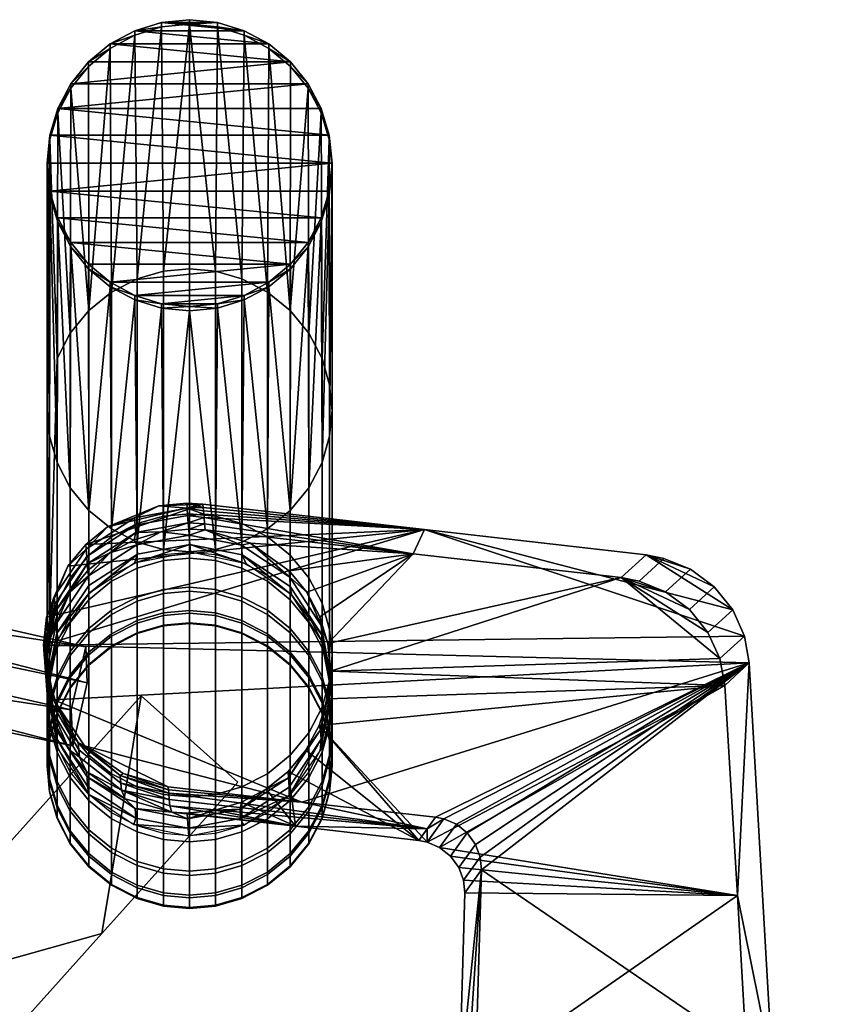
# Model space of a CAD drawing. Header units: millimetres. Extents: x -290 to 290, y -292 to 271.
# Tile 20 of 20: x 224 to 286, y 172 to 248. Entities that reach past the tile are written whole.
import ezdxf

# ---------------------------------------------------------------- set-up
doc = ezdxf.new("R2010")
doc.units = ezdxf.units.MM
for name, color, linetype in [('nozky', 250, 'Continuous'), ('podnoz', 7, 'Continuous'), ('podrucky', 251, 'Continuous')]:
    doc.layers.add(name, color=color, linetype=linetype)

msp = doc.modelspace()

# ---------------------------------------------------------------- meshes
at = {"layer": 'nozky'}
mesh = msp.add_polyface(dxfattribs=at)
corners = [(226.212, 238.662), (226.212, 238.317, 3), (226.832, 240.378, 3), (226.832, 240.724), (227.838, 242.282, 3), (226, 236.5), (226, 236.155, 3), (229.207, 243.969, 3), (227.838, 242.627), (230.882, 245.702), (230.882, 245.356, 3), (232.777, 246.379, 3), (234.836, 247.356), (234.836, 247.011, 3), (237, 247.227, 3), (232.777, 246.724), (229.207, 244.314), (230.882, 226.953, 3), (229.207, 228.34, 3), (230.882, 227.298), (229.207, 228.686), (227.838, 230.027, 3), (227.838, 230.373), (226.832, 231.931, 3), (226.832, 232.276), (226.212, 233.992, 3), (226.212, 234.338), (237, 247.573), (247.168, 232.276), (246.162, 230.373), (226.832, 232.276), (247.788, 234.338), (226.212, 234.338), (241.223, 246.724), (232.777, 246.724), (234.836, 247.356), (243.118, 245.702), (230.882, 245.702), (244.793, 244.314), (229.207, 244.314), (227.838, 242.627), (246.162, 242.627), (226.832, 240.724), (248, 236.5), (226, 236.5), (226.212, 238.662), (230.882, 227.298), (243.118, 227.298), (232.777, 226.276), (227.838, 230.373), (229.207, 228.686), (244.793, 228.686)]
mesh.append_faces([[corners[k] for k in face] for face in [(0, 1, 2, 2), (3, 2, 4, 4), (5, 6, 1, 1), (7, 8, 4, 4), (9, 10, 11, 11), (12, 13, 14, 14), (13, 15, 11, 11), (10, 16, 7, 7), (17, 18, 19, 19), (20, 18, 21, 21), (22, 21, 23, 23), (24, 23, 25, 25), (6, 26, 25, 25), (2, 3, 0, 0), (8, 3, 4, 4), (8, 7, 16, 16), (10, 9, 16, 16), (15, 13, 12, 12), (27, 12, 14, 14), (11, 15, 9, 9), (18, 20, 19, 19), (6, 5, 26, 26), (24, 25, 26, 26), (23, 24, 22, 22), (21, 22, 20, 20), (1, 0, 5, 5), (28, 29, 30, 30), (31, 28, 32, 32), (33, 34, 35, 35), (34, 36, 37, 37), (38, 39, 37, 37), (40, 41, 42, 42), (38, 40, 39, 39), (43, 44, 45, 45), (46, 47, 48, 48), (49, 30, 29, 29), (50, 49, 51, 51), (28, 30, 32, 32), (43, 32, 44, 44)]])
mesh = msp.add_polyface(dxfattribs=at)
corners = [(247.788, 238.317, 3), (248, 236.155, 3), (248, 236.5), (247.168, 240.378, 3), (247.788, 238.662), (244.793, 243.969, 3), (246.162, 242.282, 3), (246.162, 242.627), (241.223, 246.379, 3), (243.118, 245.356, 3), (243.118, 245.702), (244.793, 244.314), (239.164, 247.011, 3), (239.164, 247.356), (237, 247.227, 3), (247.168, 240.724), (246.162, 230.027, 3), (244.793, 228.34, 3), (244.793, 228.686), (246.162, 230.373), (247.168, 231.931, 3), (247.168, 232.276), (247.788, 233.992, 3), (247.788, 234.338), (243.118, 227.298), (243.118, 226.953, 3), (241.223, 246.724), (237, 247.573), (247.168, 240.724), (247.788, 238.662), (226.832, 240.724), (226.212, 234.338), (248, 236.5), (247.788, 234.338), (246.162, 242.627), (232.777, 246.724), (241.223, 246.724), (243.118, 245.702), (244.793, 244.314), (230.882, 245.702), (227.838, 242.627), (226.212, 238.662), (244.793, 228.686), (227.838, 230.373), (246.162, 230.373), (243.118, 227.298), (230.882, 227.298), (234.836, 247.356), (239.164, 247.356), (229.207, 228.686), (237, 247.573)]
mesh.append_faces([[corners[k] for k in face] for face in [(0, 1, 2, 2), (3, 0, 4, 4), (5, 6, 7, 7), (8, 9, 10, 10), (9, 5, 11, 11), (12, 13, 14, 14), (6, 3, 15, 15), (16, 17, 18, 18), (19, 20, 16, 16), (20, 21, 22, 22), (22, 23, 1, 1), (24, 17, 25, 25), (26, 12, 8, 8), (4, 15, 3, 3), (7, 6, 15, 15), (5, 7, 11, 11), (0, 2, 4, 4), (27, 14, 13, 13), (11, 10, 9, 9), (26, 8, 10, 10), (13, 12, 26, 26), (21, 20, 19, 19), (23, 22, 21, 21), (1, 23, 2, 2), (19, 16, 18, 18), (24, 18, 17, 17), (28, 29, 30, 30), (31, 32, 33, 33), (28, 30, 34, 34), (35, 36, 37, 37), (37, 38, 39, 39), (34, 40, 38, 38), (32, 41, 29, 29), (42, 43, 44, 44), (45, 46, 42, 42), (36, 47, 48, 48), (41, 30, 29, 29), (46, 49, 42, 42), (48, 47, 50, 50)]])
mesh = msp.add_polyface(dxfattribs=at)
corners = [(237, 225.427), (239.164, 225.298, 3), (237, 225.082, 3), (239.164, 225.644), (241.223, 225.93, 3), (234.836, 225.298, 3), (234.836, 225.644), (232.777, 225.93, 3), (230.882, 226.953, 3), (232.777, 226.276), (241.223, 226.276), (243.118, 226.953, 3), (243.118, 227.298), (230.882, 227.298), (241.223, 226.276), (239.164, 225.644), (234.836, 225.644), (237, 225.427), (243.118, 227.298), (232.777, 226.276), (196.793, -226.481), (195.772, -228.451), (195.772, -228.451, 3), (196.793, -226.481, 3), (199.981, -223.293), (198.222, -224.722), (198.222, -224.722, 3), (199.981, -223.293, 3), (203.999, -221.684), (201.951, -222.272), (201.951, -222.272, 3), (203.999, -221.684, 3), (208.001, -221.684), (206, -221.5), (206, -221.5, 3), (208.001, -221.684, 3), (212.019, -223.293), (210.049, -222.272), (210.049, -222.272, 3), (212.019, -223.293, 3), (215.207, -226.481), (213.778, -224.722), (213.778, -224.722, 3), (215.207, -226.481, 3), (216.228, -228.451), (216.228, -228.451, 3), (215.207, -226.481), (216.228, -228.451), (216.816, -230.498), (210.049, -222.272), (213.778, -224.722), (201.951, -222.272), (212.019, -223.293), (208.001, -221.684), (203.999, -221.684), (206, -221.5), (198.222, -224.722), (199.981, -223.293), (195.772, -228.451), (195.184, -230.498), (196.793, -226.481)]
mesh.append_faces([[corners[k] for k in face] for face in [(0, 1, 2, 2), (3, 4, 1, 1), (0, 2, 5, 5), (6, 5, 7, 7), (8, 9, 7, 7), (4, 10, 11, 11), (1, 0, 3, 3), (12, 11, 10, 10), (3, 10, 4, 4), (7, 9, 6, 6), (8, 13, 9, 9), (5, 6, 0, 0), (14, 15, 16, 16), (15, 17, 16, 16), (18, 14, 19, 19), (19, 14, 16, 16), (20, 21, 22, 23), (24, 25, 26, 27), (28, 29, 30, 31), (29, 24, 27, 30), (25, 20, 23, 26), (32, 33, 34, 35), (36, 37, 38, 39), (37, 32, 35, 38), (40, 41, 42, 43), (44, 40, 43, 45), (41, 36, 39, 42), (33, 28, 31, 34), (46, 47, 48, 48), (49, 50, 46, 46), (49, 46, 51, 51), (49, 52, 50, 50), (51, 53, 49, 49), (54, 55, 53, 53), (51, 56, 57, 57), (56, 51, 58, 58), (58, 51, 59, 59), (60, 56, 58, 58), (54, 53, 51, 51)]])
at = {"layer": 'podnoz'}
mesh = msp.add_polyface(dxfattribs=at)
corners = [(232.951, 202.995, 567.365), (230.981, 201.977, 567.433), (230.981, 204.667, 601.149), (232.951, 205.684, 601.054), (234.999, 203.583, 567.325), (234.999, 206.27, 601), (237, 203.766, 567.313), (237, 206.453, 600.983), (237, 201.952, 533.585), (234.999, 201.769, 533.592), (232.951, 205.229, 364.793), (230.981, 204.213, 364.702), (230.981, 201.652, 398.429), (232.951, 202.671, 398.493), (234.999, 205.816, 364.845), (234.999, 203.258, 398.53), (230.981, 207.646, 331.053), (229.222, 206.227, 330.89), (229.222, 202.79, 364.576), (234.999, 209.245, 331.237), (232.951, 208.661, 331.17), (227.793, 204.48, 330.689), (227.793, 201.038, 364.42), (229.222, 225.127, 166.761), (227.793, 223.379, 166.559), (230.981, 226.546, 166.924), (234.999, 228.145, 167.108), (232.951, 227.56, 167.041), (226.832, 240.378, 3), (226.772, 221.422, 166.334), (230.882, 245.356, 3), (232.777, 246.379, 3), (227.838, 242.282, 3), (234.836, 247.011, 3), (229.207, 243.969, 3), (237, 247.227, 3), (232.777, 225.93, 3), (232.951, 207.239, 164.701), (230.981, 208.253, 164.818), (230.882, 226.953, 3), (229.222, 209.673, 164.981), (227.793, 211.42, 165.182), (227.838, 230.027, 3), (234.836, 225.298, 3), (234.999, 206.654, 164.633), (237, 225.082, 3), (229.207, 228.34, 3), (226.832, 231.931, 3)]
mesh.append_faces([[corners[k] for k in face] for face in [(0, 1, 2, 3), (4, 0, 3, 5), (6, 4, 5, 7), (8, 9, 4, 6), (10, 11, 12, 13), (14, 10, 13, 15), (11, 16, 17, 18), (14, 19, 20, 10), (10, 20, 16, 11), (18, 17, 21, 22), (17, 23, 24, 21), (16, 25, 23, 17), (19, 26, 27, 20), (20, 27, 25, 16), (28, 29, 24, 24), (30, 23, 25, 25), (31, 25, 27, 27), (23, 32, 24, 24), (26, 33, 27, 27), (32, 28, 24, 24), (34, 32, 23, 23), (25, 31, 30, 30), (31, 27, 33, 33), (26, 35, 33, 33), (34, 23, 30, 30), (36, 37, 38, 38), (39, 38, 40, 40), (41, 42, 40, 40), (37, 43, 44, 44), (45, 44, 43, 43), (43, 37, 36, 36), (36, 38, 39, 39), (40, 42, 46, 46), (46, 39, 40, 40), (41, 47, 42, 42)]])
mesh = msp.add_polyface(dxfattribs=at)
corners = [(237, 209.428, 331.258), (237, 228.327, 167.129), (234.999, 228.145, 167.108), (234.999, 209.245, 331.237), (241.049, 208.661, 331.17), (241.049, 227.56, 167.041), (239.001, 228.145, 167.108), (239.001, 209.245, 331.237), (243.019, 207.646, 331.053), (243.019, 226.546, 166.924), (237, 247.227, 3), (239.164, 247.011, 3), (241.223, 246.379, 3), (244.778, 206.227, 330.89), (244.778, 225.127, 166.761), (246.207, 204.48, 330.689), (246.207, 223.379, 166.559), (246.162, 242.282, 3), (247.788, 238.317, 3), (247.228, 221.422, 166.334), (247.816, 219.388, 166.1), (248, 236.155, 3), (248, 217.4, 165.871), (247.168, 240.378, 3), (243.118, 245.356, 3), (247.816, 215.411, 165.642), (247.788, 233.992, 3), (246.162, 230.027, 3), (246.207, 211.42, 165.182), (244.778, 209.673, 164.981), (247.228, 213.377, 165.408), (247.168, 231.931, 3), (244.793, 228.34, 3), (244.793, 243.969, 3), (243.118, 226.953, 3), (243.019, 208.253, 164.818), (241.223, 225.93, 3), (241.049, 207.239, 164.701), (239.164, 225.298, 3), (237, 225.082, 3), (239.001, 206.654, 164.633)]
mesh.append_faces([[corners[k] for k in face] for face in [(0, 1, 2, 3), (4, 5, 6, 7), (8, 9, 5, 4), (7, 6, 1, 0), (10, 2, 1, 1), (11, 6, 5, 5), (12, 5, 9, 9), (13, 14, 9, 8), (6, 10, 1, 1), (14, 13, 15, 16), (17, 14, 16, 16), (18, 19, 20, 20), (21, 20, 22, 22), (19, 23, 16, 16), (14, 24, 9, 9), (21, 22, 25, 25), (26, 21, 25, 25), (21, 18, 20, 20), (27, 28, 29, 29), (30, 28, 31, 31), (32, 27, 29, 29), (28, 27, 31, 31), (30, 31, 26, 26), (26, 25, 30, 30), (11, 10, 6, 6), (5, 12, 11, 11), (17, 16, 23, 23), (18, 23, 19, 19), (24, 14, 33, 33), (17, 33, 14, 14), (12, 9, 24, 24), (34, 29, 35, 35), (36, 37, 38, 38), (39, 38, 40, 40), (34, 35, 36, 36), (34, 32, 29, 29)]])
mesh = msp.add_polyface(dxfattribs=at)
corners = [(226.772, 196.83, 567.776), (226.184, 194.787, 567.913), (226.184, 197.493, 601.815), (226.772, 199.532, 601.626), (227.793, 198.796, 567.645), (227.793, 201.493, 601.443), (226.772, 188.75, 568.316), (227.793, 186.784, 568.447), (227.793, 189.507, 602.557), (226.772, 191.468, 602.374), (226.184, 190.793, 568.179), (226.184, 193.507, 602.185), (226.772, 195.007, 533.868), (226.184, 192.961, 533.952), (227.793, 196.975, 533.788), (226.184, 188.961, 534.115), (226.772, 186.916, 534.198), (226.772, 194.062, 499.924), (226.184, 192.015, 499.955), (227.793, 196.032, 499.895), (226.184, 188.012, 500.014), (226.772, 185.965, 500.045), (226.772, 193.997, 465.967), (226.184, 191.949, 465.944), (227.793, 195.967, 465.989), (226.772, 194.811, 432.02), (226.184, 192.765, 431.944), (227.793, 196.78, 432.092), (226.184, 188.764, 431.796), (226.772, 186.718, 431.721), (226.772, 185.899, 465.878), (226.184, 187.946, 465.9), (226.772, 196.504, 398.105), (226.184, 194.461, 397.976), (227.793, 198.47, 398.229), (226.184, 190.465, 397.725), (226.772, 188.422, 397.596), (226.772, 199.075, 364.245), (226.184, 197.036, 364.064), (227.793, 201.038, 364.42), (226.772, 191.009, 363.527), (227.793, 189.046, 363.353), (227.793, 186.456, 397.473), (226.184, 193.048, 363.709), (227.793, 204.48, 330.689), (226.772, 202.522, 330.463), (226.184, 200.489, 330.229), (226.184, 196.511, 329.771), (226.772, 194.478, 329.537), (227.793, 192.52, 329.311), (226.772, 221.422, 166.334), (227.793, 223.379, 166.559), (226.212, 238.317, 3), (226.772, 213.377, 165.408), (227.793, 211.42, 165.182), (226.184, 215.411, 165.642), (226.832, 240.378, 3), (226.832, 231.931, 3), (226.212, 233.992, 3)]
mesh.append_faces([[corners[k] for k in face] for face in [(0, 1, 2, 3), (4, 0, 3, 5), (6, 7, 8, 9), (10, 6, 9, 11), (12, 13, 1, 0), (14, 12, 0, 4), (15, 16, 6, 10), (17, 18, 13, 12), (19, 17, 12, 14), (20, 21, 16, 15), (22, 23, 18, 17), (24, 22, 17, 19), (25, 26, 23, 22), (27, 25, 22, 24), (28, 29, 30, 31), (32, 33, 26, 25), (34, 32, 25, 27), (35, 36, 29, 28), (37, 38, 33, 32), (39, 37, 32, 34), (40, 41, 42, 36), (43, 40, 36, 35), (39, 44, 45, 37), (37, 45, 46, 38), (43, 47, 48, 40), (40, 48, 49, 41), (50, 46, 45, 45), (44, 51, 50, 45), (46, 50, 52, 52), (48, 53, 54, 49), (47, 55, 53, 48), (56, 52, 50, 50), (57, 54, 53, 53), (58, 53, 55, 55), (57, 53, 58, 58)]])
mesh = msp.add_polyface(dxfattribs=at)
corners = [(165.271, 205.923, 555.546), (165.325, 204.631, 534.586), (201.637, 198.3, 567.165), (227.99, 191.495, 554.608), (201.554, 200.293, 599.493), (227.875, 194.289, 599.931), (202.669, 205.158, 599.196), (201.554, 200.293, 599.493), (227.875, 194.289, 599.931), (228.99, 199.154, 599.634), (202.752, 203.165, 566.868), (201.637, 198.3, 567.165), (201.554, 200.293, 599.493), (202.669, 205.158, 599.196), (166.386, 210.788, 555.249), (165.271, 205.923, 555.546), (201.637, 198.3, 567.165), (202.752, 203.165, 566.868), (166.439, 209.496, 534.288), (165.325, 204.631, 534.586), (165.271, 205.923, 555.546), (166.386, 210.788, 555.249), (229.105, 196.36, 554.311), (227.99, 191.495, 554.608), (165.325, 204.631, 534.586), (166.439, 209.496, 534.288), (166.386, 210.788, 555.249), (202.752, 203.165, 566.868), (166.439, 209.496, 534.288), (229.105, 196.36, 554.311), (202.669, 205.158, 599.196), (228.99, 199.154, 599.634), (226.184, 194.787, 567.913), (226, 192.79, 568.046), (226, 195.5, 602), (226.184, 197.493, 601.815), (226.184, 190.793, 568.179), (226.184, 193.507, 602.185), (226.184, 192.961, 533.952), (226, 190.961, 534.033), (226.184, 188.961, 534.115), (226.184, 192.015, 499.955), (226, 190.013, 499.984), (226.184, 188.012, 500.014), (226.184, 191.949, 465.944), (226, 189.948, 465.922), (226.184, 187.946, 465.9), (226.184, 192.765, 431.944), (226, 190.765, 431.87), (226.184, 188.764, 431.796), (226.184, 194.461, 397.976), (226, 192.463, 397.851), (226.184, 190.465, 397.725), (226.184, 197.036, 364.064), (226, 195.042, 363.886), (226.184, 193.048, 363.709), (226.184, 200.489, 330.229), (226, 198.5, 330), (226.184, 196.511, 329.771), (226, 217.4, 165.871), (226.212, 238.317, 3), (226.184, 215.411, 165.642), (226, 236.155, 3), (226.212, 233.992, 3)]
mesh.append_faces([[corners[k] for k in face] for face in [(0, 1, 2, 2), (3, 2, 1, 1), (4, 2, 5, 5), (3, 5, 2, 2), (6, 7, 8, 9), (10, 11, 12, 13), (14, 15, 16, 17), (18, 19, 20, 21), (22, 23, 24, 25), (26, 27, 28, 28), (29, 28, 27, 27), (30, 31, 27, 27), (29, 27, 31, 31), (32, 33, 34, 35), (33, 36, 37, 34), (38, 39, 33, 32), (39, 40, 36, 33), (41, 42, 39, 38), (42, 43, 40, 39), (44, 45, 42, 41), (45, 46, 43, 42), (47, 48, 45, 44), (48, 49, 46, 45), (50, 51, 48, 47), (51, 52, 49, 48), (53, 54, 51, 50), (54, 55, 52, 51), (53, 56, 57, 54), (54, 57, 58, 55), (59, 57, 56, 56), (59, 56, 60, 60), (57, 59, 61, 58), (62, 59, 60, 60), (62, 61, 59, 59), (62, 63, 61, 61)]])
mesh = msp.add_polyface(dxfattribs=at)
corners = [(239.001, 203.583, 567.325), (237, 203.766, 567.313), (237, 206.453, 600.983), (239.001, 206.27, 601), (241.049, 202.995, 567.365), (241.049, 205.684, 601.054), (243.019, 201.977, 567.433), (243.019, 204.667, 601.149), (244.778, 200.551, 567.528), (244.778, 203.245, 601.281), (239.001, 201.769, 533.592), (237, 201.952, 533.585), (241.049, 201.18, 533.616), (243.019, 200.16, 533.658), (239.001, 200.829, 499.823), (237, 201.012, 499.821), (239.001, 201.573, 432.27), (237, 201.757, 432.276), (237, 200.947, 466.044), (239.001, 200.763, 466.042), (239.001, 203.258, 398.53), (237, 203.441, 398.541), (241.049, 202.671, 398.493), (241.049, 200.985, 432.248), (243.019, 201.652, 398.429), (243.019, 199.965, 432.21), (237, 205.999, 364.861), (234.999, 205.816, 364.845), (234.999, 203.258, 398.53), (239.001, 205.816, 364.845), (241.049, 205.229, 364.793), (243.019, 204.213, 364.702), (244.778, 202.79, 364.576), (244.778, 200.226, 398.339), (239.001, 209.245, 331.237), (237, 209.428, 331.258), (243.019, 207.646, 331.053), (241.049, 208.661, 331.17), (246.207, 201.038, 364.42), (246.207, 204.48, 330.689), (244.778, 206.227, 330.89), (247.228, 199.075, 364.245), (247.228, 202.522, 330.463), (234.999, 209.245, 331.237), (247.228, 221.422, 166.334), (246.207, 223.379, 166.559), (247.816, 200.489, 330.229), (247.816, 219.388, 166.1), (247.816, 196.511, 329.771), (247.816, 215.411, 165.642), (248, 217.4, 165.871), (248, 198.5, 330), (247.228, 194.478, 329.537), (247.228, 213.377, 165.408), (244.778, 190.773, 329.11), (244.778, 209.673, 164.981), (246.207, 211.42, 165.182), (246.207, 192.52, 329.311), (241.223, 225.93, 3), (243.019, 208.253, 164.818), (241.049, 207.239, 164.701), (237, 225.082, 3), (239.001, 206.654, 164.633), (237, 206.472, 164.612), (234.999, 206.654, 164.633), (239.164, 225.298, 3)]
mesh.append_faces([[corners[k] for k in face] for face in [(0, 1, 2, 3), (4, 0, 3, 5), (6, 4, 5, 7), (8, 6, 7, 9), (10, 11, 1, 0), (12, 10, 0, 4), (13, 12, 4, 6), (14, 15, 11, 10), (16, 17, 18, 19), (20, 21, 17, 16), (22, 20, 16, 23), (24, 22, 23, 25), (26, 27, 28, 21), (29, 26, 21, 20), (30, 29, 20, 22), (31, 30, 22, 24), (32, 31, 24, 33), (29, 34, 35, 26), (31, 36, 37, 30), (30, 37, 34, 29), (38, 39, 40, 32), (41, 42, 39, 38), (32, 40, 36, 31), (26, 35, 43, 27), (42, 44, 45, 39), (46, 47, 44, 42), (48, 49, 50, 51), (52, 53, 49, 48), (51, 50, 47, 46), (54, 55, 56, 57), (57, 56, 53, 52), (58, 59, 60, 60), (61, 62, 63, 63), (61, 63, 64, 64), (62, 65, 60, 60)]])
mesh = msp.add_polyface(dxfattribs=at)
corners = [(228.99, 199.154, 599.634), (227.875, 194.289, 599.931), (227.99, 191.495, 554.608), (229.105, 196.36, 554.311), (229.222, 200.551, 567.528), (227.793, 198.796, 567.645), (227.793, 201.493, 601.443), (229.222, 203.245, 601.281), (230.981, 201.977, 567.433), (230.981, 204.667, 601.149), (229.222, 198.733, 533.716), (227.793, 196.975, 533.788), (230.981, 200.16, 533.658), (232.951, 201.18, 533.616), (232.951, 202.995, 567.365), (234.999, 201.769, 533.592), (234.999, 203.583, 567.325), (229.222, 197.791, 499.869), (227.793, 196.032, 499.895), (230.981, 199.219, 499.847), (232.951, 200.24, 499.832), (234.999, 200.829, 499.823), (237, 201.012, 499.821), (237, 201.952, 533.585), (229.222, 197.725, 466.008), (227.793, 195.967, 465.989), (230.981, 199.154, 466.024), (232.951, 200.175, 466.035), (234.999, 200.763, 466.042), (237, 200.947, 466.044), (229.222, 198.537, 432.157), (227.793, 196.78, 432.092), (230.981, 199.965, 432.21), (232.951, 200.985, 432.248), (234.999, 201.573, 432.27), (237, 201.757, 432.276), (229.222, 200.226, 398.339), (227.793, 198.47, 398.229), (230.981, 201.652, 398.429), (232.951, 202.671, 398.493), (234.999, 203.258, 398.53), (237, 203.441, 398.541), (229.222, 202.79, 364.576), (227.793, 201.038, 364.42), (230.981, 204.213, 364.702), (227.793, 189.046, 363.353), (227.793, 192.52, 329.311), (229.222, 190.773, 329.11), (229.222, 187.294, 363.197), (230.981, 189.354, 328.947), (230.981, 185.871, 363.07), (232.951, 188.339, 328.83), (232.951, 207.239, 164.701), (234.999, 206.654, 164.633), (234.999, 187.755, 328.763), (230.981, 208.253, 164.818), (229.222, 209.673, 164.981), (227.793, 211.42, 165.182)]
mesh.append_faces([[corners[k] for k in face] for face in [(0, 1, 2, 3), (4, 5, 6, 7), (8, 4, 7, 9), (10, 11, 5, 4), (12, 10, 4, 8), (13, 12, 8, 14), (15, 13, 14, 16), (17, 18, 11, 10), (19, 17, 10, 12), (20, 19, 12, 13), (21, 20, 13, 15), (22, 21, 15, 23), (24, 25, 18, 17), (26, 24, 17, 19), (27, 26, 19, 20), (28, 27, 20, 21), (29, 28, 21, 22), (30, 31, 25, 24), (32, 30, 24, 26), (33, 32, 26, 27), (34, 33, 27, 28), (35, 34, 28, 29), (36, 37, 31, 30), (38, 36, 30, 32), (39, 38, 32, 33), (40, 39, 33, 34), (41, 40, 34, 35), (42, 43, 37, 36), (44, 42, 36, 38), (45, 46, 47, 48), (48, 47, 49, 50), (51, 52, 53, 54), (49, 55, 52, 51), (47, 56, 55, 49), (46, 57, 56, 47)]])
mesh = msp.add_polyface(dxfattribs=at)
corners = [(246.207, 198.796, 567.645), (244.778, 200.551, 567.528), (244.778, 203.245, 601.281), (246.207, 201.493, 601.443), (247.228, 196.83, 567.776), (247.228, 199.532, 601.626), (247.816, 194.787, 567.913), (247.816, 197.493, 601.815), (244.778, 198.733, 533.716), (243.019, 200.16, 533.658), (243.019, 201.977, 567.433), (246.207, 196.975, 533.788), (247.228, 195.007, 533.868), (241.049, 200.24, 499.832), (239.001, 200.829, 499.823), (239.001, 201.769, 533.592), (241.049, 201.18, 533.616), (243.019, 199.219, 499.847), (244.778, 197.791, 499.869), (246.207, 196.032, 499.895), (247.228, 194.062, 499.924), (239.001, 200.763, 466.042), (237, 200.947, 466.044), (237, 201.012, 499.821), (241.049, 200.175, 466.035), (243.019, 199.154, 466.024), (244.778, 197.725, 466.008), (246.207, 195.967, 465.989), (241.049, 200.985, 432.248), (239.001, 201.573, 432.27), (243.019, 199.965, 432.21), (244.778, 198.537, 432.157), (246.207, 196.78, 432.092), (247.228, 194.811, 432.02), (247.228, 193.997, 465.967), (244.778, 200.226, 398.339), (243.019, 201.652, 398.429), (246.207, 198.47, 398.229), (247.228, 196.504, 398.105), (246.207, 201.038, 364.42), (244.778, 202.79, 364.576), (247.228, 199.075, 364.245), (247.816, 197.036, 364.064), (247.816, 194.461, 397.976), (247.816, 200.489, 330.229), (247.228, 202.522, 330.463), (247.816, 193.048, 363.709), (247.816, 196.511, 329.771), (248, 198.5, 330), (248, 195.042, 363.886), (243.019, 189.354, 328.947), (243.019, 208.253, 164.818), (244.778, 209.673, 164.981), (244.778, 190.773, 329.11), (239.001, 187.755, 328.763), (239.001, 206.654, 164.633), (241.049, 207.239, 164.701), (241.049, 188.339, 328.83), (237, 187.572, 328.742), (237, 206.472, 164.612), (234.999, 187.755, 328.763), (234.999, 206.654, 164.633)]
mesh.append_faces([[corners[k] for k in face] for face in [(0, 1, 2, 3), (4, 0, 3, 5), (6, 4, 5, 7), (8, 9, 10, 1), (11, 8, 1, 0), (12, 11, 0, 4), (13, 14, 15, 16), (17, 13, 16, 9), (18, 17, 9, 8), (19, 18, 8, 11), (20, 19, 11, 12), (21, 22, 23, 14), (24, 21, 14, 13), (25, 24, 13, 17), (26, 25, 17, 18), (27, 26, 18, 19), (28, 29, 21, 24), (30, 28, 24, 25), (31, 30, 25, 26), (32, 31, 26, 27), (33, 32, 27, 34), (35, 36, 30, 31), (37, 35, 31, 32), (38, 37, 32, 33), (39, 40, 35, 37), (41, 39, 37, 38), (42, 41, 38, 43), (42, 44, 45, 41), (46, 47, 48, 49), (49, 48, 44, 42), (50, 51, 52, 53), (54, 55, 56, 57), (58, 59, 55, 54), (57, 56, 51, 50), (60, 61, 59, 58)]])
mesh = msp.add_polyface(dxfattribs=at)
corners = [(248, 192.79, 568.046), (247.816, 194.787, 567.913), (247.816, 197.493, 601.815), (248, 195.5, 602), (247.816, 190.793, 568.179), (247.816, 193.507, 602.185), (247.228, 188.75, 568.316), (247.228, 191.468, 602.374), (246.207, 186.784, 568.447), (246.207, 189.507, 602.557), (247.816, 192.961, 533.952), (247.228, 195.007, 533.868), (247.228, 196.83, 567.776), (248, 190.961, 534.033), (247.816, 188.961, 534.115), (247.228, 186.916, 534.198), (247.816, 192.015, 499.955), (247.228, 194.062, 499.924), (248, 190.013, 499.984), (247.816, 188.012, 500.014), (247.228, 185.965, 500.045), (247.228, 193.997, 465.967), (246.207, 195.967, 465.989), (246.207, 196.032, 499.895), (247.816, 191.949, 465.944), (248, 189.948, 465.922), (247.816, 187.946, 465.9), (247.816, 192.765, 431.944), (247.228, 194.811, 432.02), (248, 190.765, 431.87), (247.816, 188.764, 431.796), (247.228, 186.718, 431.721), (247.228, 185.899, 465.878), (247.816, 194.461, 397.976), (247.228, 196.504, 398.105), (248, 192.463, 397.851), (247.816, 190.465, 397.725), (247.228, 188.422, 397.596), (248, 195.042, 363.886), (247.816, 197.036, 364.064), (247.816, 193.048, 363.709), (247.228, 191.009, 363.527), (246.207, 189.046, 363.353), (246.207, 186.456, 397.473), (246.207, 192.52, 329.311), (247.228, 194.478, 329.537), (247.816, 196.511, 329.771), (243.019, 185.871, 363.07), (243.019, 189.354, 328.947), (244.778, 190.773, 329.11), (244.778, 187.294, 363.197), (233.279, 195.373, 404.636), (240.721, 188.693, 392.789), (240.721, 188.693, 380.216), (233.279, 195.373, 379.485), (240.721, 188.693, 405.362), (233.279, 195.373, 404.636), (230.232, 177.008, 406.604), (240.721, 188.693, 405.362)]
mesh.append_faces([[corners[k] for k in face] for face in [(0, 1, 2, 3), (4, 0, 3, 5), (6, 4, 5, 7), (8, 6, 7, 9), (10, 11, 12, 1), (13, 10, 1, 0), (14, 13, 0, 4), (15, 14, 4, 6), (16, 17, 11, 10), (18, 16, 10, 13), (19, 18, 13, 14), (20, 19, 14, 15), (21, 22, 23, 17), (24, 21, 17, 16), (25, 24, 16, 18), (26, 25, 18, 19), (27, 28, 21, 24), (29, 27, 24, 25), (30, 29, 25, 26), (31, 30, 26, 32), (33, 34, 28, 27), (35, 33, 27, 29), (36, 35, 29, 30), (37, 36, 30, 31), (38, 39, 33, 35), (40, 38, 35, 36), (41, 40, 36, 37), (42, 41, 37, 43), (42, 44, 45, 41), (41, 45, 46, 40), (47, 48, 49, 50), (50, 49, 44, 42), (51, 52, 53, 54), (51, 55, 52, 52), (56, 57, 58, 58)]])
mesh = msp.add_polyface(dxfattribs=at)
corners = [(237, 179.97, 534.482), (239.001, 180.154, 534.474), (239.001, 181.998, 568.767), (237, 181.815, 568.779), (234.999, 180.154, 534.474), (234.999, 181.998, 568.767), (241.049, 179.787, 500.136), (243.019, 180.807, 500.121), (243.019, 181.762, 534.409), (241.049, 180.742, 534.45), (239.001, 179.198, 500.145), (237, 179.015, 500.148), (234.999, 179.198, 500.145), (232.951, 179.787, 500.136), (232.951, 180.742, 534.45), (230.981, 180.807, 500.121), (230.981, 181.762, 534.409), (241.049, 179.721, 465.81), (243.019, 180.741, 465.821), (239.001, 179.132, 465.803), (237, 178.948, 465.801), (234.999, 179.132, 465.803), (232.951, 179.721, 465.81), (230.981, 180.741, 465.821), (241.049, 180.544, 431.492), (243.019, 181.564, 431.53), (239.001, 179.956, 431.471), (237, 179.772, 431.464), (234.999, 179.956, 431.471), (232.951, 180.544, 431.492), (230.981, 181.564, 431.53), (239.001, 181.668, 397.171), (241.049, 182.256, 397.208), (237, 181.485, 397.16), (234.999, 181.668, 397.171), (219.741, 165.322, 382.68), (230.232, 177.008, 381.466), (230.232, 177.008, 406.604), (219.741, 165.322, 407.81), (212.3, 172.002, 407.125), (216.012, 160.313, 408.317), (219.741, 165.322, 407.81), (230.232, 177.008, 406.604), (209.738, 168.872, 407.448), (207.479, 165.528, 407.789), (212.3, 172.002, 381.99), (233.279, 195.373, 379.485), (230.232, 177.008, 381.466), (219.741, 165.322, 382.68), (216.012, 160.313, 383.19), (209.738, 168.871, 382.315), (212.3, 172.002, 381.99), (209.738, 168.871, 382.315), (209.738, 168.872, 407.448), (212.3, 172.002, 407.125), (207.479, 165.528, 382.659), (207.479, 165.528, 407.789)]
mesh.append_faces([[corners[k] for k in face] for face in [(0, 1, 2, 3), (4, 0, 3, 5), (6, 7, 8, 9), (10, 6, 9, 1), (11, 10, 1, 0), (12, 11, 0, 4), (13, 12, 4, 14), (15, 13, 14, 16), (17, 18, 7, 6), (19, 17, 6, 10), (20, 19, 10, 11), (21, 20, 11, 12), (22, 21, 12, 13), (23, 22, 13, 15), (24, 25, 18, 17), (26, 24, 17, 19), (27, 26, 19, 20), (28, 27, 20, 21), (29, 28, 21, 22), (30, 29, 22, 23), (31, 32, 24, 26), (33, 31, 26, 27), (34, 33, 27, 28), (35, 36, 37, 37), (35, 37, 38, 38), (39, 40, 41, 41), (42, 39, 41, 41), (40, 39, 43, 43), (44, 40, 43, 43), (45, 46, 47, 47), (45, 48, 49, 49), (47, 48, 45, 45), (49, 50, 45, 45), (51, 52, 53, 54), (52, 55, 56, 53)]])
mesh = msp.add_polyface(dxfattribs=at)
corners = [(234.999, 181.998, 568.767), (237, 181.815, 568.779), (237, 184.547, 603.017), (234.999, 184.73, 603), (232.951, 182.585, 568.728), (232.951, 185.316, 602.946), (230.981, 183.604, 568.66), (230.981, 186.333, 602.851), (229.222, 185.029, 568.564), (229.222, 187.755, 602.719), (227.793, 186.784, 568.447), (227.793, 189.507, 602.557), (232.951, 180.742, 534.45), (234.999, 180.154, 534.474), (230.981, 181.762, 534.409), (229.222, 183.189, 534.35), (227.793, 184.947, 534.279), (226.772, 186.916, 534.198), (226.772, 188.75, 568.316), (229.222, 182.236, 500.1), (230.981, 180.807, 500.121), (227.793, 183.995, 500.074), (226.772, 185.965, 500.045), (229.222, 182.17, 465.837), (230.981, 180.741, 465.821), (227.793, 183.929, 465.856), (226.772, 185.899, 465.878), (226.184, 187.946, 465.9), (226.184, 188.012, 500.014), (229.222, 182.992, 431.583), (230.981, 181.564, 431.53), (227.793, 184.749, 431.648), (226.772, 186.718, 431.721), (232.951, 182.256, 397.208), (234.999, 181.668, 397.171), (234.999, 179.956, 431.471), (232.951, 180.544, 431.492), (230.981, 183.274, 397.272), (229.222, 184.7, 397.362), (227.793, 186.456, 397.473), (226.772, 188.422, 397.596), (232.951, 184.854, 362.98), (234.999, 184.268, 362.928), (230.981, 185.871, 363.07), (229.222, 187.294, 363.197), (227.793, 189.046, 363.353), (230.981, 189.354, 328.947), (232.951, 188.339, 328.83), (234.999, 187.755, 328.763), (230.232, 177.008, 406.604), (230.232, 177.008, 381.466), (240.721, 188.693, 392.789), (212.3, 172.002, 407.125), (230.232, 177.008, 406.604), (233.279, 195.373, 404.636), (233.279, 195.373, 379.485), (240.721, 188.693, 380.216), (230.232, 177.008, 381.466), (233.279, 195.373, 379.485), (212.3, 172.002, 381.99), (212.3, 172.002, 407.125), (233.279, 195.373, 404.636)]
mesh.append_faces([[corners[k] for k in face] for face in [(0, 1, 2, 3), (4, 0, 3, 5), (6, 4, 5, 7), (8, 6, 7, 9), (10, 8, 9, 11), (12, 13, 0, 4), (14, 12, 4, 6), (15, 14, 6, 8), (16, 15, 8, 10), (17, 16, 10, 18), (19, 20, 14, 15), (21, 19, 15, 16), (22, 21, 16, 17), (23, 24, 20, 19), (25, 23, 19, 21), (26, 25, 21, 22), (27, 26, 22, 28), (29, 30, 24, 23), (31, 29, 23, 25), (32, 31, 25, 26), (33, 34, 35, 36), (37, 33, 36, 30), (38, 37, 30, 29), (39, 38, 29, 31), (40, 39, 31, 32), (41, 42, 34, 33), (43, 41, 33, 37), (44, 43, 37, 38), (45, 44, 38, 39), (43, 46, 47, 41), (41, 47, 48, 42), (49, 50, 51, 51), (52, 53, 54, 54), (55, 56, 57, 57), (58, 59, 60, 61)]])
mesh = msp.add_polyface(dxfattribs=at)
corners = [(244.778, 185.029, 568.564), (246.207, 186.784, 568.447), (246.207, 189.507, 602.557), (244.778, 187.755, 602.719), (243.019, 183.604, 568.66), (243.019, 186.333, 602.851), (241.049, 182.585, 568.728), (241.049, 185.316, 602.946), (239.001, 181.998, 568.767), (239.001, 184.73, 603), (237, 181.815, 568.779), (237, 184.547, 603.017), (246.207, 184.947, 534.279), (247.228, 186.916, 534.198), (247.228, 188.75, 568.316), (244.778, 183.189, 534.35), (243.019, 181.762, 534.409), (241.049, 180.742, 534.45), (239.001, 180.154, 534.474), (246.207, 183.995, 500.074), (247.228, 185.965, 500.045), (244.778, 182.236, 500.1), (243.019, 180.807, 500.121), (247.228, 185.899, 465.878), (247.816, 187.946, 465.9), (247.816, 188.012, 500.014), (246.207, 183.929, 465.856), (244.778, 182.17, 465.837), (243.019, 180.741, 465.821), (246.207, 184.749, 431.648), (247.228, 186.718, 431.721), (244.778, 182.992, 431.583), (243.019, 181.564, 431.53), (246.207, 186.456, 397.473), (247.228, 188.422, 397.596), (244.778, 184.7, 397.362), (243.019, 183.274, 397.272), (241.049, 182.256, 397.208), (241.049, 180.544, 431.492), (244.778, 187.294, 363.197), (246.207, 189.046, 363.353), (243.019, 185.871, 363.07), (241.049, 184.854, 362.98), (239.001, 184.268, 362.928), (239.001, 181.668, 397.171), (237, 184.085, 362.911), (237, 181.485, 397.16), (234.999, 184.268, 362.928), (234.999, 181.668, 397.171), (239.001, 187.755, 328.763), (241.049, 188.339, 328.83), (243.019, 189.354, 328.947), (234.999, 187.755, 328.763), (237, 187.572, 328.742), (230.232, 177.008, 381.466), (240.721, 188.693, 380.216), (240.721, 188.693, 392.789), (230.232, 177.008, 406.604), (240.721, 188.693, 405.362)]
mesh.append_faces([[corners[k] for k in face] for face in [(0, 1, 2, 3), (4, 0, 3, 5), (6, 4, 5, 7), (8, 6, 7, 9), (10, 8, 9, 11), (12, 13, 14, 1), (15, 12, 1, 0), (16, 15, 0, 4), (17, 16, 4, 6), (18, 17, 6, 8), (19, 20, 13, 12), (21, 19, 12, 15), (22, 21, 15, 16), (23, 24, 25, 20), (26, 23, 20, 19), (27, 26, 19, 21), (28, 27, 21, 22), (29, 30, 23, 26), (31, 29, 26, 27), (32, 31, 27, 28), (33, 34, 30, 29), (35, 33, 29, 31), (36, 35, 31, 32), (37, 36, 32, 38), (39, 40, 33, 35), (41, 39, 35, 36), (42, 41, 36, 37), (43, 42, 37, 44), (45, 43, 44, 46), (47, 45, 46, 48), (43, 49, 50, 42), (42, 50, 51, 41), (47, 52, 53, 45), (45, 53, 49, 43), (54, 55, 56, 56), (57, 56, 58, 58)]])
at = {"layer": 'podrucky'}
mesh = msp.add_polyface(dxfattribs=at)
corners = [(254.262, 206.333, 622.18), (241.708, 207.152, 621.442), (238.197, 208.173, 621.168), (244.695, 205.025, 621.783), (241.064, 206.263, 608.453), (237.02, 207.053, 608.35), (236.979, 207.782, 616.15), (241.023, 206.992, 616.255), (244.778, 203.804, 608.701), (244.738, 204.534, 616.51), (247.206, 200.077, 609.052), (247.165, 200.807, 616.872), (238.197, 208.173, 621.168), (241.708, 207.152, 621.442), (236.939, 208.243, 621.095), (246.053, 203.364, 621.998), (244.695, 205.025, 621.783), (244.867, 203.156, 601.289), (241.371, 205.552, 601.067), (247.189, 199.629, 601.617), (237.064, 206.453, 600.983), (226.535, 195.059, 641.561), (280.212, 197.912, 644.299), (225.723, 199.284, 641.249), (225.952, 201.436, 641.123), (255.145, 208.208, 642.238), (228.995, 207.038, 640.922), (227.613, 205.37, 640.957), (238.039, 210.171, 641.194), (238.059, 209.91, 638.692), (236.781, 210.244, 641.122), (238.039, 210.171, 641.194), (238.098, 209.397, 633.686), (236.855, 209.283, 631.773), (236.81, 209.857, 637.416), (238.079, 209.652, 636.189), (238.118, 209.146, 631.183), (236.899, 208.726, 626.128), (238.157, 208.653, 626.176), (254.262, 206.333, 622.18), (255.145, 208.208, 642.238)]
mesh.append_faces([[corners[k] for k in face] for face in [(0, 1, 2, 2), (0, 3, 1, 1), (4, 5, 6, 7), (8, 4, 7, 9), (10, 8, 9, 11), (7, 12, 13, 13), (6, 14, 12, 12), (15, 9, 16, 16), (16, 9, 13, 13), (7, 13, 9, 9), (9, 15, 11, 11), (6, 12, 7, 7), (4, 8, 17, 17), (8, 10, 17, 17), (5, 4, 18, 18), (17, 10, 19, 19), (17, 18, 4, 4), (20, 5, 18, 18), (21, 22, 23, 23), (24, 23, 25, 25), (26, 27, 25, 25), (26, 25, 28, 28), (29, 30, 31, 31), (32, 33, 34, 34), (34, 35, 32, 32), (33, 32, 36, 36), (29, 35, 34, 34), (33, 36, 37, 37), (14, 37, 38, 38), (37, 36, 38, 38), (38, 12, 14, 14), (38, 39, 12, 12), (39, 38, 36, 36), (40, 32, 35, 35), (40, 29, 31, 31), (40, 35, 29, 29), (40, 36, 32, 32)]])
mesh = msp.add_polyface(dxfattribs=at)
corners = [(232.971, 206.307, 608.384), (229.231, 203.893, 608.568), (229.19, 204.623, 616.378), (232.931, 207.036, 616.186), (237.02, 207.053, 608.35), (236.979, 207.782, 616.15), (230.836, 206.413, 620.927), (232.733, 207.415, 620.943), (234.786, 208.033, 620.999), (236.939, 208.243, 621.095), (229.155, 205.049, 620.952), (227.777, 203.393, 621.018), (229.231, 203.255, 601.28), (232.753, 205.604, 601.062), (237.064, 206.453, 600.983), (255.145, 208.208, 642.238), (227.613, 205.37, 640.957), (225.952, 201.436, 641.123), (230.676, 208.405, 640.921), (228.995, 207.038, 640.922), (238.039, 210.171, 641.194), (234.627, 210.032, 641.022), (236.781, 210.244, 641.122), (229.066, 206.126, 632.028), (226.592, 202.436, 632.378), (226.548, 203.012, 638.042), (229.022, 206.701, 637.68), (232.807, 208.538, 631.815), (232.762, 209.112, 637.461), (236.855, 209.283, 631.773), (236.81, 209.857, 637.416), (232.851, 207.98, 626.169), (229.111, 205.568, 626.374), (236.899, 208.726, 626.128), (227.613, 205.37, 640.957), (228.995, 207.038, 640.922), (230.676, 208.405, 640.921), (234.627, 210.032, 641.022), (236.781, 210.244, 641.122), (238.059, 209.91, 638.692)]
mesh.append_faces([[corners[k] for k in face] for face in [(0, 1, 2, 3), (4, 0, 3, 5), (6, 7, 3, 3), (5, 8, 9, 9), (8, 3, 7, 7), (2, 10, 6, 6), (2, 6, 3, 3), (3, 8, 5, 5), (10, 2, 11, 11), (12, 1, 0, 0), (13, 0, 4, 4), (13, 12, 0, 0), (13, 4, 14, 14), (15, 16, 17, 17), (18, 19, 20, 20), (20, 21, 18, 18), (22, 21, 20, 20), (23, 24, 25, 26), (27, 23, 26, 28), (29, 27, 28, 30), (31, 32, 23, 27), (33, 31, 27, 29), (34, 35, 26, 26), (34, 26, 25, 25), (36, 26, 35, 35), (37, 38, 30, 30), (38, 39, 30, 30), (28, 36, 37, 37), (37, 30, 28, 28), (28, 26, 36, 36), (10, 11, 32, 32), (8, 31, 33, 33), (7, 6, 31, 31), (31, 8, 7, 7), (33, 9, 8, 8), (31, 6, 32, 32), (6, 10, 32, 32)]])
mesh = msp.add_polyface(dxfattribs=at)
corners = [(279.84, 199.979, 644.135), (280.212, 197.912, 644.299), (278.314, 196.173, 624.357), (277.937, 198.236, 624.156), (278.928, 202.004, 643.944), (277.02, 200.259, 623.929), (277.496, 203.785, 643.742), (275.583, 202.038, 623.695), (275.665, 205.142, 643.548), (273.748, 203.394, 623.477), (273.625, 205.979, 643.38), (271.704, 204.229, 623.293), (270.328, 204.494, 623.197), (272.249, 206.245, 643.288), (254.262, 206.333, 622.18), (247.058, 201.468, 622.214), (246.053, 203.364, 621.998), (244.695, 205.025, 621.783), (278.314, 196.173, 624.357), (247.646, 195.133, 622.781), (247.87, 197.272, 622.614), (247.671, 199.411, 622.422), (270.328, 204.494, 623.197), (247.008, 193.077, 622.919), (273.748, 203.394, 623.477), (275.583, 202.038, 623.695), (271.704, 204.229, 623.293), (277.937, 198.236, 624.156), (277.02, 200.259, 623.929), (247.954, 196.04, 609.416), (247.206, 200.077, 609.052), (247.165, 200.807, 616.872), (247.913, 196.771, 617.248), (247.671, 199.411, 622.422), (247.87, 197.272, 622.614), (247.058, 201.468, 622.214), (246.053, 203.364, 621.998), (247.646, 195.133, 622.781), (247.117, 192.743, 617.612), (247.189, 199.629, 601.617), (247.076, 191.106, 602.408), (248, 195.349, 602.014), (225.723, 199.284, 641.249), (279.84, 199.979, 644.135), (255.145, 208.208, 642.238), (275.665, 205.142, 643.548), (272.249, 206.245, 643.288), (277.496, 203.785, 643.742), (273.625, 205.979, 643.38), (278.928, 202.004, 643.944), (280.212, 197.912, 644.299), (254.262, 206.333, 622.18), (255.145, 208.208, 642.238), (238.118, 209.146, 631.183)]
mesh.append_faces([[corners[k] for k in face] for face in [(0, 1, 2, 3), (4, 0, 3, 5), (6, 4, 5, 7), (8, 6, 7, 9), (10, 8, 9, 11), (10, 11, 12, 13), (14, 15, 16, 16), (16, 17, 14, 14), (18, 19, 20, 20), (20, 21, 22, 22), (23, 19, 18, 18), (14, 21, 15, 15), (22, 21, 14, 14), (22, 24, 25, 25), (24, 22, 26, 26), (27, 20, 22, 22), (20, 27, 18, 18), (28, 22, 25, 25), (28, 27, 22, 22), (29, 30, 31, 32), (33, 34, 32, 32), (33, 31, 35, 35), (31, 36, 35, 35), (31, 33, 32, 32), (37, 32, 34, 34), (38, 32, 37, 37), (29, 39, 30, 30), (40, 41, 29, 29), (39, 29, 41, 41), (42, 43, 44, 44), (45, 46, 47, 47), (45, 48, 46, 46), (44, 49, 46, 46), (43, 42, 50, 50), (46, 49, 47, 47), (49, 44, 43, 43), (12, 51, 52, 13), (51, 53, 52, 52)]])
mesh = msp.add_polyface(dxfattribs=at)
corners = [(226.758, 200.199, 608.876), (225.955, 196.174, 609.227), (225.914, 196.906, 617.06), (226.717, 200.929, 616.697), (229.231, 203.893, 608.568), (229.19, 204.623, 616.378), (226.107, 199.448, 621.255), (226.748, 201.502, 621.12), (227.777, 203.393, 621.018), (225.879, 197.311, 621.419), (226.662, 192.849, 617.438), (226.078, 195.15, 621.606), (226.867, 199.763, 601.604), (229.231, 203.255, 601.28), (226, 195.5, 602), (226.872, 191.225, 602.397), (229.111, 205.568, 626.374), (226.637, 201.876, 626.713), (226.592, 202.436, 632.378), (229.066, 206.126, 632.028), (225.952, 201.436, 641.123), (225.742, 199.027, 638.771), (225.723, 199.284, 641.249), (227.613, 205.37, 640.957), (226.548, 203.012, 638.042), (225.781, 198.521, 633.815), (225.82, 198.027, 628.858), (225.86, 197.547, 623.899), (226.369, 195.273, 638.834), (226.535, 195.059, 641.561), (226.414, 194.694, 633.143), (226.458, 194.132, 627.45)]
mesh.append_faces([[corners[k] for k in face] for face in [(0, 1, 2, 3), (4, 0, 3, 5), (3, 6, 7, 7), (3, 7, 8, 8), (6, 3, 2, 2), (9, 6, 2, 2), (5, 3, 8, 8), (2, 10, 11, 11), (11, 9, 2, 2), (12, 1, 0, 0), (0, 4, 13, 13), (14, 1, 12, 12), (12, 0, 13, 13), (15, 1, 14, 14), (16, 17, 18, 19), (20, 21, 22, 22), (20, 23, 24, 24), (21, 20, 24, 24), (25, 24, 18, 18), (18, 26, 25, 25), (21, 24, 25, 25), (17, 26, 18, 18), (8, 17, 16, 16), (26, 17, 27, 27), (6, 9, 27, 27), (17, 8, 7, 7), (7, 6, 17, 17), (6, 27, 17, 17), (28, 22, 21, 21), (28, 29, 22, 22), (28, 25, 30, 30), (26, 30, 25, 25), (21, 25, 28, 28), (26, 31, 30, 30), (31, 26, 27, 27), (31, 27, 11, 11), (11, 27, 9, 9)]])
mesh = msp.add_polyface(dxfattribs=at)
corners = [(242.921, 188.155, 623.1), (245.175, 185.289, 623.459), (241.023, 187.149, 623.078), (244.604, 189.523, 623.081), (254.708, 184.199, 624.077), (245.981, 191.182, 623.02), (278.314, 196.173, 624.357), (256.304, 183.662, 624.21), (255.35, 184.072, 624.123), (247.008, 193.077, 622.919), (279.292, 179.94, 625.801), (247.158, 192.011, 609.767), (247.954, 196.04, 609.416), (247.913, 196.771, 617.248), (247.117, 192.743, 617.612), (244.686, 188.309, 610.076), (244.645, 189.043, 617.932), (240.943, 185.888, 610.261), (240.902, 186.623, 618.124), (245.981, 191.182, 623.02), (247.008, 193.077, 622.919), (244.604, 189.523, 623.081), (242.921, 188.155, 623.1), (241.023, 187.149, 623.078), (247.646, 195.133, 622.781), (244.689, 187.667, 602.727), (247.076, 191.106, 602.408), (259.075, 183.896, 644.069), (259.439, 182.91, 644.152), (280.212, 197.912, 644.299), (258.441, 184.774, 643.977), (257.596, 185.447, 643.887), (256.643, 185.857, 643.808), (226.535, 195.059, 641.561), (228.899, 191.493, 641.914), (245.678, 187.167, 643.115), (256, 185.984, 643.764), (235.356, 188.35, 642.468), (235.356, 188.35, 642.468), (235.375, 188.095, 640.015), (245.678, 187.167, 643.115), (235.394, 187.843, 637.562), (255.35, 185.088, 633.921), (235.433, 187.348, 632.654), (231.74, 188.068, 628.082), (235.472, 186.865, 627.745), (280.212, 197.912, 644.299), (279.292, 179.94, 625.801), (278.314, 196.173, 624.357)]
mesh.append_faces([[corners[k] for k in face] for face in [(0, 1, 2, 2), (3, 1, 0, 0), (4, 1, 3, 3), (5, 4, 3, 3), (6, 7, 8, 8), (6, 8, 9, 9), (8, 4, 9, 9), (5, 9, 4, 4), (10, 7, 6, 6), (11, 12, 13, 14), (15, 11, 14, 16), (17, 15, 16, 18), (19, 14, 20, 20), (16, 19, 21, 21), (22, 16, 21, 21), (18, 22, 23, 23), (14, 24, 20, 20), (16, 22, 18, 18), (14, 19, 16, 16), (15, 17, 25, 25), (25, 11, 15, 15), (11, 25, 26, 26), (26, 12, 11, 11), (27, 28, 29, 29), (29, 30, 27, 27), (31, 30, 29, 29), (29, 32, 31, 31), (33, 34, 35, 35), (35, 36, 29, 29), (36, 32, 29, 29), (35, 29, 33, 33), (37, 35, 34, 34), (38, 39, 40, 40), (40, 39, 41, 41), (42, 41, 43, 43), (44, 45, 43, 43), (46, 47, 48, 48)]])
mesh = msp.add_polyface(dxfattribs=at)
corners = [(255.35, 185.088, 633.921), (254.708, 184.199, 624.077), (255.35, 184.072, 624.123), (256, 185.984, 643.764), (256.643, 185.857, 643.808), (256.304, 183.662, 624.21), (257.596, 185.447, 643.887), (257.15, 182.991, 624.312), (258.441, 184.774, 643.977), (257.785, 182.114, 624.419), (259.075, 183.896, 644.069), (258.151, 181.129, 624.52), (259.439, 182.91, 644.152), (258.246, 180.148, 624.606), (259.533, 181.927, 644.22), (257.15, 182.991, 624.312), (279.292, 179.94, 625.801), (257.785, 182.114, 624.419), (245.175, 185.289, 623.459), (236.811, 186.317, 622.912), (238.967, 186.528, 623.014), (241.023, 187.149, 623.078), (256.304, 183.662, 624.21), (235.643, 186.38, 622.842), (258.151, 181.129, 624.52), (258.246, 180.148, 624.606), (236.89, 185.14, 610.295), (240.943, 185.888, 610.261), (240.902, 186.623, 618.124), (236.848, 185.875, 618.16), (232.845, 185.93, 610.192), (232.804, 186.665, 618.055), (238.967, 186.528, 623.014), (241.023, 187.149, 623.078), (236.811, 186.317, 622.912), (235.643, 186.38, 622.842), (236.935, 184.547, 603.017), (241.19, 185.372, 602.94), (232.69, 185.422, 602.936), (229.218, 187.758, 602.719), (244.689, 187.667, 602.727), (280.212, 197.912, 644.299), (259.533, 181.927, 644.22), (282.003, 166.555, 646.467), (259.439, 182.91, 644.152), (245.678, 187.167, 643.115), (235.394, 187.843, 637.562), (245.175, 185.289, 623.459), (235.472, 186.865, 627.745), (235.433, 187.348, 632.654), (282.003, 166.555, 646.467), (279.292, 179.94, 625.801), (280.212, 197.912, 644.299)]
mesh.append_faces([[corners[k] for k in face] for face in [(0, 1, 2, 2), (3, 0, 4, 4), (4, 0, 2, 2), (4, 2, 5, 6), (6, 5, 7, 8), (8, 7, 9, 10), (10, 9, 11, 12), (12, 11, 13, 14), (15, 16, 17, 17), (18, 19, 20, 20), (20, 21, 18, 18), (22, 16, 15, 15), (18, 23, 19, 19), (17, 16, 24, 24), (24, 16, 25, 25), (26, 27, 28, 29), (30, 26, 29, 31), (32, 28, 33, 33), (32, 34, 29, 29), (34, 35, 29, 29), (28, 32, 29, 29), (29, 35, 31, 31), (36, 37, 26, 26), (27, 26, 37, 37), (38, 36, 26, 26), (39, 38, 30, 30), (38, 26, 30, 30), (27, 37, 40, 40), (41, 42, 43, 43), (41, 44, 42, 42), (0, 3, 45, 45), (46, 0, 45, 45), (47, 1, 0, 0), (0, 48, 47, 47), (0, 49, 48, 48), (47, 48, 35, 35), (50, 51, 52, 52)]])
mesh = msp.add_polyface(dxfattribs=at)
corners = [(229.131, 188.389, 609.944), (232.845, 185.93, 610.192), (232.804, 186.665, 618.055), (229.09, 189.123, 617.8), (226.703, 192.116, 609.594), (226.662, 192.849, 617.438), (225.955, 196.174, 609.227), (225.914, 196.906, 617.06), (235.643, 186.38, 622.842), (232.025, 187.417, 622.559), (229.057, 189.532, 622.225), (227.698, 191.196, 622.016), (226.692, 193.093, 621.807), (226.078, 195.15, 621.606), (229.218, 187.758, 602.719), (226.872, 191.225, 602.397), (228.899, 191.493, 641.914), (231.869, 189.373, 642.211), (235.356, 188.35, 642.468), (228.458, 191.183, 633.511), (231.695, 188.632, 633.793), (231.65, 189.213, 639.501), (228.414, 191.763, 639.213), (226.414, 194.694, 633.143), (226.369, 195.273, 638.834), (228.504, 190.62, 627.808), (231.74, 188.068, 628.082), (226.458, 194.132, 627.45), (231.869, 189.373, 642.211), (235.375, 188.095, 640.015), (235.356, 188.35, 642.468), (228.899, 191.493, 641.914), (235.433, 187.348, 632.654), (235.394, 187.843, 637.562), (226.535, 195.059, 641.561), (235.472, 186.865, 627.745)]
mesh.append_faces([[corners[k] for k in face] for face in [(0, 1, 2, 3), (4, 0, 3, 5), (6, 4, 5, 7), (2, 8, 9, 9), (3, 10, 11, 11), (10, 3, 9, 9), (2, 9, 3, 3), (3, 11, 5, 5), (12, 13, 5, 5), (12, 5, 11, 11), (1, 0, 14, 14), (0, 4, 14, 14), (6, 15, 4, 4), (4, 15, 14, 14), (16, 17, 18, 18), (19, 20, 21, 22), (23, 19, 22, 24), (25, 26, 20, 19), (27, 25, 19, 23), (28, 29, 30, 30), (28, 31, 21, 21), (21, 29, 28, 28), (20, 32, 33, 33), (21, 20, 33, 33), (22, 21, 31, 31), (29, 21, 33, 33), (34, 24, 22, 22), (22, 31, 34, 34), (26, 25, 10, 10), (8, 35, 26, 26), (10, 25, 11, 11), (10, 9, 26, 26), (9, 8, 26, 26), (27, 11, 25, 25), (12, 27, 13, 13), (12, 11, 27, 27), (26, 32, 20, 20)]])
mesh = msp.add_polyface(dxfattribs=at)
corners = [(282.761, 114.941, 630.984), (256.051, 104.316, 629.997), (256.497, 119.49, 629.026), (283.517, 98.675, 632.131), (255.602, 89.139, 630.914), (284.228, 82.402, 633.219), (255.149, 73.959, 631.778), (281.115, 147.454, 628.511), (256.939, 134.66, 628.002), (257.378, 149.826, 626.923), (280.226, 163.701, 627.185), (257.814, 164.989, 625.791), (281.96, 131.201, 629.777), (284.895, 66.124, 634.246), (279.292, 179.94, 625.801), (258.246, 180.148, 624.606), (285.09, 103.772, 650.14), (257.906, 127.541, 647.241), (256.235, 73.121, 649.57), (286.387, 72.351, 651.642), (283.629, 135.174, 648.414), (282.003, 166.555, 646.467), (259.533, 181.927, 644.22), (257.906, 127.541, 647.241), (255.602, 89.139, 630.914), (256.235, 73.121, 649.57), (255.149, 73.959, 631.778), (256.051, 104.316, 629.997), (257.814, 164.989, 625.791), (259.533, 181.927, 644.22), (258.246, 180.148, 624.606), (257.378, 149.826, 626.923), (256.939, 134.66, 628.002), (256.497, 119.49, 629.026), (283.629, 135.174, 648.414), (285.09, 103.772, 650.14), (282.761, 114.941, 630.984), (281.115, 147.454, 628.511), (282.003, 166.555, 646.467), (286.387, 72.351, 651.642), (284.228, 82.402, 633.219), (283.517, 98.675, 632.131), (281.96, 131.201, 629.777), (280.226, 163.701, 627.185), (279.292, 179.94, 625.801)]
mesh.append_faces([[corners[k] for k in face] for face in [(0, 1, 2, 2), (3, 4, 1, 1), (5, 6, 4, 4), (7, 8, 9, 9), (10, 9, 11, 11), (12, 2, 8, 8), (5, 13, 6, 6), (3, 5, 4, 4), (3, 1, 0, 0), (14, 11, 15, 15), (7, 9, 10, 10), (10, 11, 14, 14), (7, 12, 8, 8), (2, 12, 0, 0), (16, 17, 18, 18), (18, 19, 16, 16), (20, 21, 17, 17), (17, 16, 20, 20), (22, 17, 21, 21), (23, 24, 25, 25), (25, 24, 26, 26), (23, 27, 24, 24), (28, 29, 30, 30), (31, 29, 28, 28), (23, 32, 33, 33), (29, 31, 23, 23), (32, 23, 31, 31), (27, 23, 33, 33), (34, 35, 36, 36), (37, 38, 34, 34), (39, 40, 35, 35), (35, 40, 41, 41), (35, 41, 36, 36), (34, 42, 37, 37), (38, 43, 44, 44), (43, 38, 37, 37), (42, 34, 36, 36)]])

doc.saveas('drawing.dxf')
